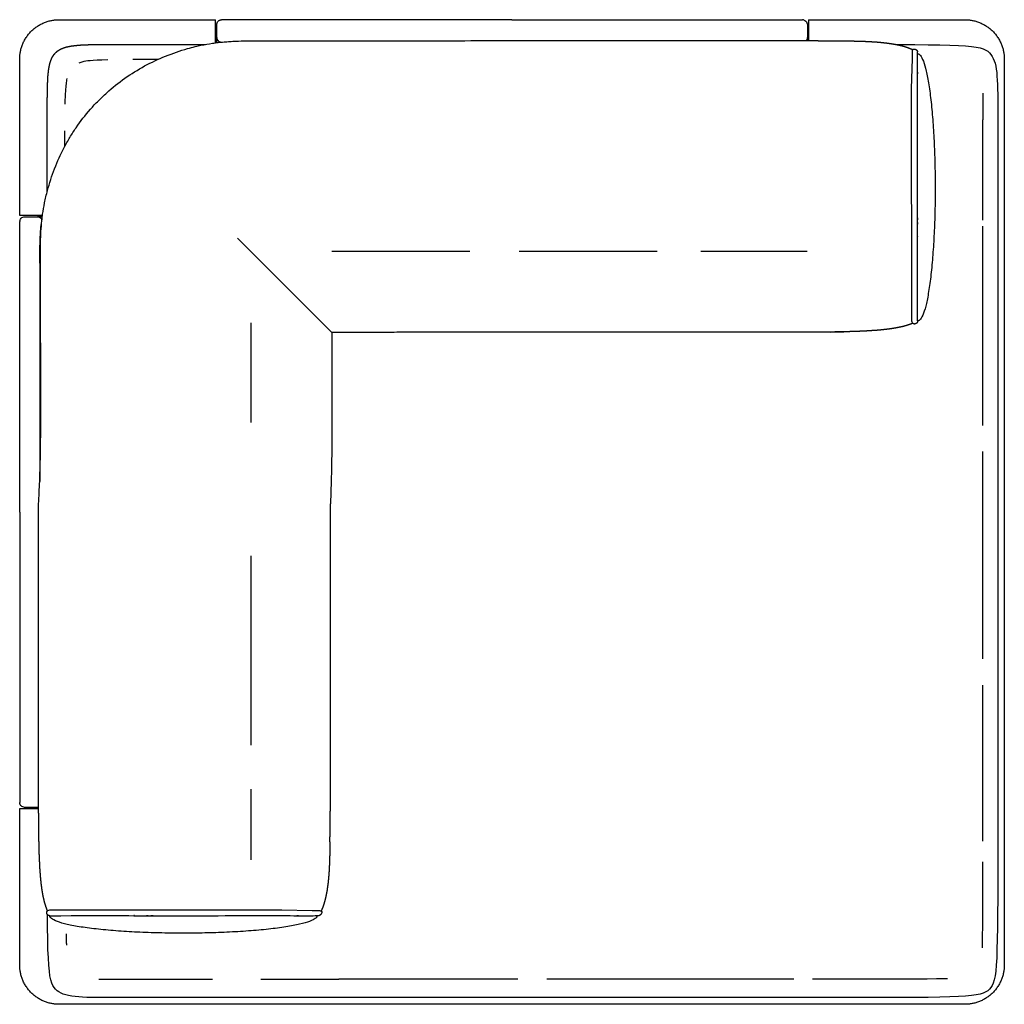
# Model space of a CAD drawing. Header units: millimetres. Extents: x -429 to 783, y -778 to 171.
# Tile 9 of 219: x -375 to -275, y -182 to -82. Entities that reach past the tile are written whole.
import ezdxf

# ---------------------------------------------------------------- set-up
doc = ezdxf.new("R2010")
doc.units = ezdxf.units.MM
doc.layers.get('0').update_dxf_attribs({"true_color": 0x000000})

msp = doc.modelspace()

# ---------------------------------------------------------------- linework, layer by layer
at = {"linetype": 'Continuous', "lineweight": -3}
for p, q in [((-277.19, -89.38), (-277.18, -89.74)), ((-277.18, -89.74), (-277.17, -90.13)), ((-277.17, -90.13), (-277.17, -90.56)), ((-277.17, -90.56), (-277.17, -91.03)), ((-277.17, -91.03), (-277.17, -91.54)), ((-277.17, -91.54), (-277.17, -92.09)), ((-351.48, -122.84), (-351.48, -112.71)), ((-284.28, -112.76), (-284.29, -112.75)), ((-277.17, -116.93), (-277.17, -114.17)), ((-277.17, -119.89), (-277.17, -116.93)), ((-277.17, -123), (-277.17, -119.89)), ((-277.17, -123.12), (-277.17, -123)), ((-277.17, -126.24), (-277.17, -125.78)), ((-277.17, -129.58), (-277.17, -126.24)), ((-277.17, -132.99), (-277.17, -129.58)), ((-277.17, -136.43), (-277.17, -132.99)), ((-351.48, -145.69), (-351.48, -136.36)), ((-277.17, -139.89), (-277.17, -136.43)), ((-277.17, -143.32), (-277.17, -139.89)), ((-277.17, -146.71), (-277.17, -143.32)), ((-351.48, -155.59), (-351.48, -145.69)), ((-277.17, -146.83), (-277.17, -146.71)), ((-277.17, -150.01), (-277.17, -149.5)), ((-277.17, -153.2), (-277.17, -150.01)), ((-277.17, -156.25), (-277.17, -153.2)), ((-277.17, -159.13), (-277.17, -156.25)), ((-277.17, -161.8), (-277.17, -159.13)), ((-351.48, -167.25), (-351.48, -160.06)), ((-277.17, -164.25), (-277.17, -161.8)), ((-277.17, -165.34), (-277.17, -164.25)), ((-277.17, -168.39), (-277.17, -167.45)), ((-277.17, -170.1), (-277.17, -168.39)), ((-277.17, -171.6), (-277.17, -170.1)), ((-277.18, -172.9), (-277.17, -171.6)), ((-372.18, -172.44), (-372.18, -172.44)), ((-277.19, -174.01), (-277.18, -172.9)), ((-277.21, -175.74), (-277.2, -174.95)), ((-277.2, -174.95), (-277.19, -174.01)), ((-277.22, -176.2), (-277.21, -175.74)), ((-366.95, -179.37), (-366.56, -179.37)), ((-366.56, -179.37), (-366.13, -179.38)), ((-366.13, -179.38), (-365.67, -179.38)), ((-365.67, -179.38), (-365.16, -179.38)), ((-365.16, -179.38), (-364.62, -179.38)), ((-339.84, -179.38), (-342.6, -179.38)), ((-336.89, -179.38), (-339.84, -179.38)), ((-333.78, -179.38), (-336.89, -179.38)), ((-330.54, -179.38), (-333.78, -179.38)), ((-327.21, -179.38), (-330.54, -179.38)), ((-324.42, -179.38), (-327.21, -179.38)), ((-320.36, -179.38), (-321.45, -179.38)), ((-316.91, -179.38), (-320.36, -179.38)), ((-313.48, -179.38), (-316.91, -179.38)), ((-310.1, -179.38), (-313.48, -179.38)), ((-306.8, -179.38), (-310.1, -179.38)), ((-303.61, -179.38), (-306.8, -179.38)), ((-300.57, -179.38), (-303.61, -179.38)), ((-297.69, -179.38), (-300.57, -179.38)), ((-296.36, -179.38), (-297.69, -179.38)), ((-292.58, -179.38), (-294.49, -179.38)), ((-290.39, -179.38), (-292.58, -179.38)), ((-288.45, -179.38), (-290.39, -179.38)), ((-286.74, -179.38), (-288.45, -179.38)), ((-285.25, -179.37), (-286.74, -179.38)), ((-283.95, -179.37), (-285.25, -179.37)), ((-282.84, -179.36), (-283.95, -179.37)), ((-281.9, -179.35), (-282.84, -179.36)), ((-281.12, -179.34), (-281.9, -179.35)), ((-280.78, -179.33), (-281.12, -179.34))]:
    msp.add_line(p, q, dxfattribs=at)
for points in [[(-286, -84.43), (-285.66, -84.43), (-284.09, -84.44), (-282.72, -84.46), (-281.54, -84.47), (-280.52, -84.5), (-279.66, -84.54), (-278.93, -84.58), (-278.33, -84.64), (-277.84, -84.7), (-277.44, -84.79), (-277.13, -84.88), (-276.88, -85), (-276.67, -85.13), (-276.5, -85.28), (-276.36, -85.45), (-276.23, -85.64), (-276.12, -85.85), (-276.02, -86.08), (-275.94, -86.35), (-275.87, -86.63), (-275.82, -86.95), (-275.77, -87.29), (-275.74, -87.66), (-275.71, -88.07), (-275.69, -88.51), (-275.68, -88.98), (-275.67, -89.48), (-275.67, -90.02), (-275.67, -90.6), (-275.67, -91.22), (-275.67, -165.12), (-275.67, -167.38), (-275.67, -169.4), (-275.67, -171.18), (-275.68, -172.76), (-275.69, -174.13), (-275.71, -175.32), (-275.74, -176.35), (-275.77, -177.21), (-275.82, -177.94), (-275.87, -178.55), (-275.94, -179.04), (-276.02, -179.44), (-276.12, -179.76), (-276.23, -180.02), (-276.36, -180.22), (-276.5, -180.39), (-276.67, -180.54), (-276.88, -180.67), (-277.13, -180.79), (-277.44, -180.88), (-277.84, -180.97), (-278.33, -181.04), (-278.93, -181.09), (-279.66, -181.14), (-280.52, -181.17), (-281.54, -181.2), (-282.72, -181.22), (-284.09, -181.23), (-285.66, -181.24), (-287.45, -181.24), (-289.46, -181.24), (-291.72, -181.24), (-365.48, -181.24), (-366.1, -181.24), (-366.67, -181.24), (-367.21, -181.24), (-367.71, -181.23), (-368.17, -181.22), (-368.61, -181.2), (-369.01, -181.17), (-369.38, -181.14), (-369.72, -181.09), (-370.03, -181.04), (-370.31, -180.97), (-370.57, -180.88), (-370.8, -180.79), (-371.01, -180.67), (-371.2, -180.54), (-371.36, -180.39), (-371.51, -180.22), (-371.64, -180.02), (-371.75, -179.76), (-371.84, -179.44), (-371.93, -179.04), (-371.99, -178.55), (-372.05, -177.94), (-372.09, -177.21), (-372.13, -176.35), (-372.15, -175.32), (-372.17, -174.13), (-372.18, -172.81)], [(-284.4, -112.4), (-284.42, -88.94), (-284.32, -85.85), (-284.31, -85.05)], [(-343.3, -113.68), (-352.87, -104.11)], [(-343.3, -105.44), (-329.29, -105.44)], [(-324.27, -105.44), (-310.26, -105.44)], [(-305.83, -105.44), (-295.02, -105.44)], [(-292.61, -113.65), (-291.31, -113.62)], [(-371.82, -172.32), (-348.36, -172.31), (-345.28, -172.4), (-344.47, -172.41)]]:
    msp.add_lwpolyline(points, dxfattribs=at)
for points, weights in [([(-375, -85.92), (-375, -81.92), (-371, -81.92)], [1, 0.707106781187, 1]), ([(-355.1, -84.27), (-355.1, -81.92), (-355.1, -81.92)], [0.950078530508, 0.819536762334, 1]), ([(-354.58, -81.93), (-354.54, -81.92), (-354.49, -81.92)], [0.935929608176, 0.963388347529, 1]), ([(-295.38, -81.94), (-295.44, -81.92), (-295.5, -81.92)], [0.918640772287, 0.951184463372, 1]), ([(-294.9, -81.92), (-294.9, -81.92), (-294.9, -84.04)], [1, 0.829562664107, 0.936533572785]), ([(-279, -81.92), (-275, -81.92), (-275, -85.92)], [1, 0.707106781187, 1]), ([(-354.99, -83.73), (-354.97, -84.15), (-354.55, -84.2)], [0.978004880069, 0.740445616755, 0.956351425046]), ([(-295, -83.73), (-295.01, -83.91), (-295.13, -84.04)], [0.978004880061, 0.861051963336, 0.854005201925]), ([(-372.69, -101.82), (-375, -101.82), (-375, -101.82)], [0.947488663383, 0.821348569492, 1]), ([(-373.18, -101.93), (-372.86, -101.94), (-372.75, -102.25)], [0.978004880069, 0.783608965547, 0.892863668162]), ([(-374.98, -102.3), (-375, -102.36), (-375, -102.43)], [0.918640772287, 0.951184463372, 1]), ([(-283.97, -112.79), (-284.18, -112.9), (-284.28, -112.76)], [1, 0.707658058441, 0.998899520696]), ([(-283.8, -112.52), (-283.78, -112.71), (-283.97, -112.79)], [1, 0.707106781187, 1]), ([(-374.99, -161.51), (-375, -161.46), (-375, -161.42)], [0.935929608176, 0.963388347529, 1]), ([(-375, -162.02), (-375, -162.02), (-373.08, -162.02)], [1, 0.83867362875, 0.925889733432]), ([(-372.22, -172.76), (-372.32, -172.55), (-372.18, -172.44)], [1, 0.707658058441, 0.998899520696]), ([(-371.95, -172.92), (-372.13, -172.94), (-372.22, -172.76)], [1, 0.707106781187, 1]), ([(-371, -181.92), (-375, -181.92), (-375, -177.92)], [1, 0.707106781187, 1]), ([(-275, -177.92), (-275, -181.92), (-279, -181.92)], [1, 0.707106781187, 1])]:
    msp.add_rational_spline(points, weights, degree=2, dxfattribs=at)
for points, degree in [([(-371, -81.92), (-363.05, -81.92), (-355.1, -81.92)], 2), ([(-299.72, -81.92), (-299.15, -81.92), (-298.02, -81.92), (-296.64, -81.92), (-295.72, -81.92), (-295.5, -81.92), (-295.5, -81.92)], 3), ([(-294.9, -81.92), (-286.95, -81.92), (-279, -81.92)], 2), ([(-354.99, -83.71), (-354.99, -83.28), (-354.99, -82.85), (-354.99, -82.42)], 3), ([(-295, -82.42), (-295, -82.85), (-295, -83.28), (-295, -83.7)], 3), ([(-354.99, -83.73), (-354.99, -83.72), (-354.99, -83.71), (-354.99, -83.71)], 3), ([(-354.99, -84.25), (-354.99, -83.99), (-354.99, -83.73)], 2), ([(-295, -83.71), (-295, -83.71), (-295, -83.72), (-295, -83.73)], 3), ([(-295, -84.04), (-295, -83.89), (-295, -83.73)], 2), ([(-284.31, -85.05), (-284.31, -85), (-284.28, -84.95)], 2), ([(-284.28, -84.95), (-284.28, -84.95), (-284.28, -84.95)], 2), ([(-375, -101.82), (-375, -93.87), (-375, -85.92)], 2), ([(-363.51, -85.94), (-362.77, -85.93), (-361.91, -85.93), (-360.91, -85.93)], 3), ([(-283.8, -112.52), (-283.81, -106.22), (-283.79, -101.73), (-283.81, -95.22), (-283.82, -89.94), (-283.8, -86.88), (-283.8, -85.68), (-283.82, -85.17)], 3), ([(-275, -85.92), (-275, -131.92), (-275, -177.92)], 2), ([(-283.82, -89.94), (-283.82, -89.92), (-283.82, -89.91)], 2), ([(-370.41, -94.77), (-370.41, -94.2), (-370.41, -93.68), (-370.41, -93.21)], 3), ([(-283.79, -100.89), (-283.79, -100.89), (-283.79, -100.89)], 2), ([(-374.5, -101.93), (-374.07, -101.93), (-373.64, -101.93), (-373.21, -101.93)], 3), ([(-373.21, -101.93), (-373.2, -101.93), (-373.19, -101.93), (-373.18, -101.93)], 3), ([(-372.71, -101.93), (-372.95, -101.93), (-373.18, -101.93)], 2), ([(-375, -106.64), (-375, -106.07), (-375, -104.95), (-375, -103.56), (-375, -102.64), (-375, -102.42), (-375, -102.43)], 3), ([(-283.81, -103.93), (-283.81, -103.93), (-283.81, -103.93)], 2), ([(-283.81, -103.93), (-283.81, -103.96), (-283.81, -103.98)], 2), ([(-284.29, -112.75), (-284.48, -112.83), (-284.68, -112.9)], 2), ([(-284.29, -112.75), (-284.34, -112.7), (-284.4, -112.61), (-284.4, -112.4)], 3), ([(-325.63, -113.65), (-334.47, -113.67), (-343.3, -113.68)], 2), ([(-373.21, -161.92), (-373.64, -161.92), (-374.07, -161.92), (-374.5, -161.92)], 3), ([(-373.18, -161.92), (-373.19, -161.92), (-373.2, -161.92), (-373.21, -161.92)], 3), ([(-373.08, -161.92), (-373.13, -161.92), (-373.18, -161.92)], 2), ([(-375, -177.92), (-375, -169.97), (-375, -162.02)], 2), ([(-343.5, -165.41), (-343.48, -164.81), (-343.47, -164.22)], 2), ([(-372.18, -172.44), (-372.25, -172.24), (-372.32, -172.04)], 2), ([(-372.18, -172.44), (-372.12, -172.38), (-372.03, -172.33), (-371.82, -172.32)], 3), ([(-371.95, -172.92), (-365.65, -172.91), (-361.15, -172.93), (-354.64, -172.92), (-349.36, -172.9), (-346.3, -172.93), (-345.1, -172.93), (-344.59, -172.9)], 3), ([(-363.35, -172.91), (-363.38, -172.91), (-363.41, -172.91)], 2), ([(-363.35, -172.91), (-363.35, -172.91), (-363.35, -172.91)], 2), ([(-360.31, -172.93), (-360.31, -172.93), (-360.31, -172.93)], 2), ([(-349.36, -172.9), (-349.35, -172.9), (-349.33, -172.9)], 2), ([(-344.47, -172.41), (-344.42, -172.42), (-344.38, -172.44)], 2), ([(-344.38, -172.44), (-344.38, -172.44), (-344.38, -172.44)], 2), ([(-279, -181.92), (-325, -181.92), (-371, -181.92)], 2)]:
    msp.add_open_spline(points, degree=degree, dxfattribs=at)
for points, degree, knots in [([(-354.99, -82.42), (-354.99, -82.29), (-354.94, -82.16), (-354.85, -82.07), (-354.84, -82.06), (-354.83, -82.05), (-354.82, -82.04), (-354.81, -82.04), (-354.8, -82.03), (-354.8, -82.02), (-354.79, -82.02), (-354.78, -82.01), (-354.77, -82), (-354.76, -82), (-354.75, -81.99), (-354.74, -81.99), (-354.73, -81.98), (-354.72, -81.97), (-354.71, -81.97), (-354.7, -81.97), (-354.69, -81.96), (-354.68, -81.96), (-354.67, -81.95), (-354.66, -81.95), (-354.65, -81.95), (-354.64, -81.94), (-354.63, -81.94), (-354.62, -81.94), (-354.61, -81.93), (-354.6, -81.93), (-354.58, -81.93)], 3, [0, 0, 0, 0, 4.028737, 4.028737, 4.028737, 5.028737, 5.028737, 5.028737, 6.028737, 6.028737, 6.028737, 7.028737, 7.028737, 7.028737, 8.028737, 8.028737, 8.028737, 9.028737, 9.028737, 9.028737, 10.028737, 10.028737, 10.028737, 11.028737, 11.028737, 11.028737, 12.028737, 12.028737, 12.028737, 13.028737, 13.028737, 13.028737, 13.028737]), ([(-350.28, -81.92), (-350.85, -81.92), (-351.97, -81.92), (-353.35, -81.92), (-354.27, -81.92), (-354.49, -81.92), (-354.49, -81.92)], 3, [0, 0, 0, 0, 17.031643, 34.063285, 51.094928, 68.108857, 68.108857, 68.108857, 68.108857]), ([(-325, -81.92), (-327.64, -81.92), (-330.28, -81.92), (-340.28, -81.92), (-350.28, -81.92)], 2, [-25.913351, -25.913351, -25.913351, -2.742553, -2.742553, 197.251097, 197.251097, 197.251097]), ([(-325, -81.92), (-322.36, -81.92), (-319.72, -81.92), (-309.72, -81.92), (-299.72, -81.92)], 2, [-25.913351, -25.913351, -25.913351, -2.742553, -2.742553, 197.251097, 197.251097, 197.251097]), ([(-295.38, -81.94), (-295.29, -81.96), (-295.21, -82), (-295.15, -82.07), (-295.05, -82.16), (-295, -82.29), (-295, -82.42)], 3, [1.238993, 1.238993, 1.238993, 1.238993, 3.966027, 3.966027, 3.966027, 7.994763, 7.994763, 7.994763, 7.994763]), ([(-373.08, -131.09), (-373.04, -130.33), (-373, -129.56), (-372.97, -128.8), (-372.94, -128.04), (-372.92, -127.29), (-372.9, -126.53), (-372.89, -125.77), (-372.88, -125.02), (-372.87, -124.27), (-372.87, -123.51), (-372.87, -122.75), (-372.87, -121.99), (-372.87, -121.58), (-372.87, -121.16), (-372.87, -120.75), (-372.87, -120), (-372.87, -119.25), (-372.87, -118.5), (-372.87, -117.75), (-372.87, -117), (-372.87, -116.25), (-372.87, -115.87), (-372.87, -115.49), (-372.87, -115.11), (-372.87, -114.74), (-372.87, -114.37), (-372.88, -114), (-372.88, -112.94), (-372.88, -111.88), (-372.88, -110.82), (-372.88, -110.63), (-372.88, -110.45), (-372.88, -110.26), (-372.88, -110), (-372.88, -109.75), (-372.88, -109.49), (-372.88, -109.27), (-372.88, -109.05), (-372.88, -108.83), (-372.88, -108.45), (-372.88, -108.08), (-372.88, -107.7), (-372.88, -107.52), (-372.89, -107.33), (-372.89, -107.14), (-372.89, -106.86), (-372.89, -106.59), (-372.89, -106.31), (-372.89, -105.93), (-372.9, -105.55), (-372.89, -105.17), (-372.89, -104.98), (-372.89, -104.79), (-372.88, -104.6), (-372.88, -104.4), (-372.88, -104.21), (-372.87, -104.02), (-372.86, -103.63), (-372.83, -103.24), (-372.8, -102.85), (-372.79, -102.66), (-372.77, -102.46), (-372.75, -102.27), (-372.73, -102.07), (-372.7, -101.88), (-372.67, -101.68), (-372.62, -101.29), (-372.55, -100.9), (-372.47, -100.52), (-372.39, -100.1), (-372.29, -99.69), (-372.18, -99.28), (-371.98, -98.53), (-371.74, -97.78), (-371.45, -97.05), (-371.17, -96.32), (-370.85, -95.6), (-370.48, -94.91), (-370.3, -94.56), (-370.1, -94.21), (-369.9, -93.87), (-369.7, -93.54), (-369.49, -93.21), (-369.27, -92.89), (-368.82, -92.24), (-368.34, -91.61), (-367.82, -91.02), (-367.56, -90.72), (-367.29, -90.43), (-367.01, -90.15), (-366.74, -89.87), (-366.45, -89.6), (-366.16, -89.34), (-365.58, -88.81), (-364.96, -88.32), (-364.32, -87.87), (-363.67, -87.41), (-363, -87), (-362.31, -86.62), (-361.62, -86.25), (-360.91, -85.91), (-360.18, -85.62), (-359.45, -85.32), (-358.71, -85.07), (-357.95, -84.86), (-357.69, -84.78), (-357.43, -84.72), (-357.17, -84.65), (-356.97, -84.61), (-356.78, -84.56), (-356.59, -84.52), (-356.2, -84.44), (-355.81, -84.37), (-355.42, -84.31), (-355.23, -84.28), (-355.03, -84.26), (-354.84, -84.23), (-354.74, -84.22), (-354.64, -84.21), (-354.54, -84.2), (-354.44, -84.19), (-354.35, -84.18), (-354.25, -84.17), (-354.05, -84.16), (-353.86, -84.14), (-353.66, -84.13), (-353.47, -84.12), (-353.27, -84.11), (-353.08, -84.1), (-352.69, -84.08), (-352.31, -84.07), (-351.92, -84.07), (-351.73, -84.07), (-351.54, -84.07), (-351.35, -84.07), (-351.16, -84.06), (-350.97, -84.06), (-350.78, -84.06), (-350.67, -84.06), (-350.55, -84.06), (-350.43, -84.07), (-350.32, -84.07), (-350.2, -84.07), (-350.08, -84.07), (-349.97, -84.07), (-349.85, -84.07), (-349.74, -84.07), (-349.62, -84.07), (-349.5, -84.07), (-349.39, -84.07), (-349.01, -84.07), (-348.64, -84.07), (-348.26, -84.07), (-348, -84.07), (-347.74, -84.07), (-347.47, -84.07), (-347.21, -84.07), (-346.94, -84.06), (-346.68, -84.06), (-345.78, -84.06), (-344.88, -84.06), (-343.98, -84.06), (-343.22, -84.06), (-342.46, -84.06), (-341.69, -84.06), (-340.94, -84.06), (-340.19, -84.06), (-339.45, -84.05), (-337.95, -84.05), (-336.45, -84.05), (-334.95, -84.05), (-331.95, -84.05), (-328.95, -84.05), (-325.41, -84.04)], 3, [0, 0, 0, 0, 22.919271, 22.919271, 22.919271, 45.668045, 45.668045, 45.668045, 68.288205, 68.288205, 68.288205, 91.012996, 91.012996, 91.012996, 103.468734, 103.468734, 103.468734, 125.947557, 125.947557, 125.947557, 148.426689, 148.426689, 148.426689, 159.868449, 159.868449, 159.868449, 170.903137, 170.903137, 170.903137, 202.791207, 202.791207, 202.791207, 208.312131, 208.312131, 208.312131, 216.078854, 216.078854, 216.078854, 222.662321, 222.662321, 222.662321, 233.919208, 233.919208, 233.919208, 239.516849, 239.516849, 239.516849, 247.856252, 247.856252, 247.856252, 259.254235, 259.254235, 259.254235, 264.968339, 264.968339, 264.968339, 270.770332, 270.770332, 270.770332, 282.435041, 282.435041, 282.435041, 288.293827, 288.293827, 288.293827, 294.231014, 294.231014, 294.231014, 306.035917, 306.035917, 306.035917, 318.713056, 318.713056, 318.713056, 342.251409, 342.251409, 342.251409, 365.815289, 365.815289, 365.815289, 377.663495, 377.663495, 377.663495, 389.410513, 389.410513, 389.410513, 413.034098, 413.034098, 413.034098, 424.90236, 424.90236, 424.90236, 436.665307, 436.665307, 436.665307, 460.298921, 460.298921, 460.298921, 483.923445, 483.923445, 483.923445, 507.519917, 507.519917, 507.519917, 531.098939, 531.098939, 531.098939, 539.203927, 539.203927, 539.203927, 545.132549, 545.132549, 545.132549, 556.961896, 556.961896, 556.961896, 562.861727, 562.861727, 562.861727, 565.837526, 565.837526, 565.837526, 568.80168, 568.80168, 568.80168, 574.674768, 574.674768, 574.674768, 580.507372, 580.507372, 580.507372, 592.059297, 592.059297, 592.059297, 597.782285, 597.782285, 597.782285, 603.478935, 603.478935, 603.478935, 606.982629, 606.982629, 606.982629, 610.475519, 610.475519, 610.475519, 613.957032, 613.957032, 613.957032, 617.429191, 617.429191, 617.429191, 628.679411, 628.679411, 628.679411, 636.587656, 636.587656, 636.587656, 644.508939, 644.508939, 644.508939, 671.495746, 671.495746, 671.495746, 694.383281, 694.383281, 694.383281, 716.8584, 716.8584, 716.8584, 761.822599, 761.822599, 761.822599, 851.772402, 851.772402, 851.772402, 851.772402]), ([(-372.2, -99.34), (-372.2, -98.95), (-372.2, -98.56), (-372.2, -97.93), (-372.2, -97.3), (-372.2, -96.74), (-372.2, -96.17), (-372.2, -95.66), (-372.2, -95.14), (-372.2, -94.68), (-372.2, -94.21), (-372.2, -93.79), (-372.2, -93.36), (-372.2, -92.98), (-372.2, -92.59), (-372.2, -92.24), (-372.2, -91.88), (-372.2, -91.55), (-372.2, -91.22), (-372.2, -90.91), (-372.2, -90.6), (-372.2, -90.31), (-372.2, -90.02), (-372.19, -89.75), (-372.19, -89.48), (-372.19, -89.23), (-372.18, -88.98), (-372.18, -88.74), (-372.17, -88.51), (-372.16, -88.29), (-372.15, -88.07), (-372.14, -87.87), (-372.13, -87.66), (-372.11, -87.48), (-372.09, -87.29), (-372.07, -87.12), (-372.05, -86.95), (-372.02, -86.79), (-371.99, -86.63), (-371.96, -86.49), (-371.93, -86.35), (-371.89, -86.22), (-371.84, -86.08), (-371.8, -85.97), (-371.75, -85.85), (-371.69, -85.74), (-371.64, -85.64), (-371.57, -85.54), (-371.51, -85.45), (-371.44, -85.36), (-371.36, -85.28), (-371.28, -85.2), (-371.2, -85.13), (-371.1, -85.06), (-371.01, -85), (-370.9, -84.94), (-370.8, -84.88), (-370.68, -84.84), (-370.57, -84.79), (-370.44, -84.75), (-370.31, -84.7), (-370.17, -84.67), (-370.03, -84.64), (-369.87, -84.61), (-369.72, -84.58), (-369.55, -84.56), (-369.38, -84.54), (-369.19, -84.52), (-369.01, -84.5), (-368.81, -84.49), (-368.61, -84.47), (-368.39, -84.46), (-368.17, -84.46), (-367.94, -84.45), (-367.71, -84.44), (-367.46, -84.44), (-367.21, -84.43), (-366.94, -84.43), (-366.67, -84.43), (-366.38, -84.43), (-366.1, -84.43), (-365.79, -84.43), (-365.48, -84.43), (-365.16, -84.43), (-364.83, -84.43), (-364.47, -84.43), (-364.12, -84.43), (-363.74, -84.43), (-363.35, -84.43), (-362.93, -84.43), (-362.51, -84.43), (-362.05, -84.43), (-361.58, -84.43), (-361.07, -84.43), (-360.56, -84.43), (-360, -84.43), (-359.43, -84.43), (-358.81, -84.43), (-358.18, -84.43), (-357.49, -84.43), (-356.8, -84.43), (-356.46, -84.43), (-356.12, -84.43)], 2, [-104.565098, -104.565098, -104.565098, -104, -104, -103, -103, -102, -102, -101, -101, -100, -100, -99, -99, -98, -98, -97, -97, -96, -96, -95, -95, -94, -94, -93, -93, -92, -92, -91, -91, -90, -90, -89, -89, -88, -88, -87, -87, -86, -86, -85, -85, -84, -84, -83, -83, -82, -82, -81, -81, -80, -80, -79, -79, -78, -78, -77, -77, -76, -76, -75, -75, -74, -74, -73, -73, -72, -72, -71, -71, -70, -70, -69, -69, -68, -68, -67, -67, -66, -66, -65, -65, -64, -64, -63, -63, -62, -62, -61, -61, -60, -60, -59, -59, -58, -58, -57, -57, -56, -56, -55, -55, -54.549527, -54.549527, -54.549527]), ([(-325.41, -84.04), (-324.42, -84.04), (-323.44, -84.04), (-322.45, -84.04), (-321.47, -84.04), (-320.49, -84.04), (-319.51, -84.04), (-318.53, -84.04), (-317.56, -84.04), (-316.6, -84.04), (-315.63, -84.04), (-314.68, -84.04), (-313.73, -84.04), (-312.8, -84.04), (-311.86, -84.04), (-310.94, -84.04), (-310.02, -84.04), (-309.12, -84.04), (-308.22, -84.04), (-307.34, -84.04), (-306.47, -84.04), (-305.61, -84.04), (-304.76, -84.04), (-303.93, -84.04), (-303.11, -84.04), (-302.31, -84.04), (-301.51, -84.04), (-300.75, -84.04), (-299.98, -84.04), (-299.25, -84.04), (-298.52, -84.04), (-297.83, -84.04), (-297.13, -84.04), (-296.48, -84.04), (-295.82, -84.04), (-295.2, -84.04), (-294.59, -84.04), (-294, -84.05), (-293.42, -84.05), (-292.88, -84.05), (-292.33, -84.06), (-291.82, -84.07), (-291.31, -84.08)], 2, [287, 287, 287, 288, 288, 289, 289, 290, 290, 291, 291, 292, 292, 293, 293, 294, 294, 295, 295, 296, 296, 297, 297, 298, 298, 299, 299, 300, 300, 301, 301, 302, 302, 303, 303, 304, 304, 305, 305, 306, 306, 307, 307, 308, 308, 308]), ([(-291.31, -84.08), (-290.84, -84.08), (-290.36, -84.08), (-289.9, -84.09), (-289.45, -84.1), (-289.02, -84.12), (-288.59, -84.14), (-288.2, -84.17), (-287.8, -84.19), (-287.44, -84.23), (-287.07, -84.27), (-286.74, -84.31), (-286.4, -84.36), (-286.09, -84.42), (-285.78, -84.47), (-285.5, -84.54), (-285.22, -84.61), (-284.96, -84.7), (-284.71, -84.78), (-284.5, -84.87), (-284.28, -84.95)], 2, [0, 0, 0, 1, 1, 2, 2, 3, 3, 4, 4, 5, 5, 6, 6, 7, 7, 8, 8, 9, 9, 9.915918, 9.915918, 9.915918]), ([(-368.95, -86.3), (-368.83, -86.25), (-368.4, -86.1), (-367.82, -86.01), (-366.04, -85.97)], 3, [134.850603, 134.850603, 134.850603, 134.850603, 146.580143, 175.32212, 175.32212, 175.32212, 175.32212]), ([(-370.38, -90.5), (-370.35, -89.36), (-370.29, -88.59), (-370.21, -88.05), (-370.17, -87.89)], 3, [24.085861, 24.085861, 24.085861, 24.085861, 48.860048, 61.201077, 61.201077, 61.201077, 61.201077]), ([(-283.8, -87.25), (-283.8, -87.25), (-283.8, -87.24), (-283.8, -87.24), (-283.8, -87.23), (-283.8, -87.23), (-283.8, -87.22), (-283.8, -87.21), (-283.8, -87.2), (-283.8, -87.19), (-283.8, -87.18)], 2, [0, 0, 0, 1.166667, 1.166667, 2.333333, 2.333333, 3.5, 3.5, 5.833333, 5.833333, 7, 7, 7]), ([(-283.8, -87.25), (-283.8, -87.26), (-283.8, -87.26), (-283.8, -87.27), (-283.8, -87.27), (-283.8, -87.28), (-283.8, -87.28), (-283.8, -87.29), (-283.8, -87.29), (-283.8, -87.3), (-283.8, -87.3), (-283.8, -87.31), (-283.8, -87.32), (-283.8, -87.32), (-283.8, -87.33), (-283.8, -87.33), (-283.8, -87.34), (-283.8, -87.34), (-283.8, -87.35), (-283.8, -87.35), (-283.8, -87.36), (-283.8, -87.36), (-283.8, -87.37), (-283.8, -87.37), (-283.8, -87.38), (-283.8, -87.38), (-283.8, -87.39)], 2, [-12, -12, -12, -11, -11, -10, -10, -9, -9, -8, -8, -7, -7, -6, -6, -5, -5, -4, -4, -3, -3, -2, -2, -1, -1, 0, 0, 0.982787, 0.982787, 0.982787]), ([(-283.8, -87.39), (-283.8, -87.4), (-283.8, -87.41), (-283.8, -87.41), (-283.8, -87.4), (-283.8, -87.4), (-283.8, -87.39), (-283.8, -87.39), (-283.8, -87.38), (-283.8, -87.38), (-283.8, -87.37), (-283.8, -87.37), (-283.8, -87.36), (-283.8, -87.36), (-283.8, -87.35), (-283.8, -87.35), (-283.8, -87.34), (-283.8, -87.34), (-283.8, -87.33), (-283.8, -87.33), (-283.8, -87.32), (-283.8, -87.32), (-283.8, -87.31), (-283.8, -87.31), (-283.8, -87.3), (-283.8, -87.3), (-283.8, -87.29), (-283.8, -87.29), (-283.8, -87.28), (-283.8, -87.27), (-283.8, -87.27)], 2, [1.020384, 1.020384, 1.020384, 2, 2, 3, 3, 4, 4, 5, 5, 6, 6, 7, 7, 8, 8, 9, 9, 10, 10, 11, 11, 12, 12, 13, 13, 14, 14, 15, 15, 15.590801, 15.590801, 15.590801]), ([(-277.17, -102.29), (-277.17, -102.02), (-277.17, -101.75), (-277.17, -101.01), (-277.17, -100.28), (-277.17, -99.61), (-277.17, -98.95), (-277.17, -98.35), (-277.17, -97.75), (-277.17, -97.21), (-277.17, -96.67), (-277.17, -96.18), (-277.17, -95.7), (-277.17, -95.26), (-277.17, -94.83), (-277.17, -94.43), (-277.17, -94.04), (-277.17, -93.68), (-277.17, -93.33), (-277.17, -93), (-277.17, -92.68), (-277.17, -92.39), (-277.17, -92.09)], 2, [5.668112, 5.668112, 5.668112, 6, 6, 7, 7, 8, 8, 9, 9, 10, 10, 11, 11, 12, 12, 13, 13, 14, 14, 15, 15, 16, 16, 16]), ([(-374.98, -102.3), (-374.96, -102.22), (-374.92, -102.14), (-374.85, -102.07), (-374.76, -101.98), (-374.63, -101.93), (-374.5, -101.93)], 3, [1.238993, 1.238993, 1.238993, 1.238993, 3.966027, 3.966027, 3.966027, 7.994763, 7.994763, 7.994763, 7.994763]), ([(-372.97, -106.64), (-372.97, -105.84), (-372.94, -104.34), (-372.86, -103.06), (-372.8, -102.66), (-372.78, -102.58)], 3, [0.000553, 0.000553, 0.000553, 0.000553, 23.879866, 46.032604, 56.511466, 56.511466, 56.511466, 56.511466]), ([(-283.8, -102.03), (-283.8, -102.06), (-283.8, -102.09), (-283.8, -102.11), (-283.8, -102.14), (-283.8, -102.17), (-283.8, -102.19), (-283.8, -102.22), (-283.8, -102.25)], 2, [6.888593, 6.888593, 6.888593, 7.916523, 7.916523, 8.944454, 8.944454, 9.972384, 9.972384, 10.988738, 10.988738, 10.988738]), ([(-283.8, -102.53), (-283.8, -102.55), (-283.8, -102.57), (-283.8, -102.6), (-283.8, -102.63), (-283.8, -102.66), (-283.8, -102.68)], 2, [7.109202, 7.109202, 7.109202, 8, 8, 9, 9, 9.994055, 9.994055, 9.994055]), ([(-277.17, -114.17), (-277.17, -112.89), (-277.17, -111.62), (-277.17, -110.44), (-277.17, -109.27), (-277.17, -108.2), (-277.17, -107.12), (-277.17, -106.14), (-277.17, -105.16), (-277.17, -104.27), (-277.17, -103.37), (-277.17, -103.13), (-277.17, -102.88)], 2, [0, 0, 0, 1, 1, 2, 2, 3, 3, 4, 4, 5, 5, 5.303368, 5.303368, 5.303368]), ([(-375, -131.92), (-375, -129.28), (-375, -126.64), (-375, -116.64), (-375, -106.64)], 2, [-25.913351, -25.913351, -25.913351, -2.742553, -2.742553, 197.251097, 197.251097, 197.251097]), ([(-372.97, -106.64), (-372.97, -116.64), (-372.97, -126.64), (-372.97, -127.74), (-372.97, -128.83)], 2, [0, 0, 0, 199.99365, 199.99365, 209.618349, 209.618349, 209.618349]), ([(-284.68, -112.9), (-284.94, -112.98), (-285.19, -113.06), (-285.47, -113.12), (-285.75, -113.18), (-286.06, -113.24), (-286.37, -113.29), (-286.71, -113.34), (-287.04, -113.38), (-287.41, -113.42), (-287.78, -113.46), (-288.17, -113.48), (-288.57, -113.51), (-288.99, -113.54), (-289.42, -113.56), (-289.88, -113.58), (-290.33, -113.59), (-290.82, -113.61), (-291.31, -113.62), (-291.84, -113.63), (-292.36, -113.64), (-292.92, -113.64), (-293.48, -113.65), (-294.07, -113.65), (-294.66, -113.65), (-295.29, -113.65), (-295.92, -113.65), (-296.59, -113.65), (-297.25, -113.65), (-297.95, -113.65), (-298.66, -113.65), (-299.4, -113.65), (-300.14, -113.65), (-300.91, -113.65), (-301.68, -113.65), (-302.48, -113.65), (-303.29, -113.65), (-304.12, -113.65), (-304.95, -113.65), (-305.81, -113.65), (-306.66, -113.65), (-307.54, -113.65), (-308.43, -113.65), (-309.33, -113.65), (-310.23, -113.65), (-311.15, -113.65), (-312.07, -113.65), (-313.01, -113.65), (-313.95, -113.65), (-314.9, -113.65), (-315.85, -113.65), (-316.82, -113.65), (-317.78, -113.65), (-318.75, -113.65), (-319.73, -113.65), (-320.71, -113.65), (-321.69, -113.65), (-322.67, -113.65), (-323.66, -113.65), (-324.65, -113.65), (-325.63, -113.65)], 2, [10.315253, 10.315253, 10.315253, 11.315253, 11.315253, 12.315253, 12.315253, 13.315253, 13.315253, 14.315253, 14.315253, 15.315253, 15.315253, 16.315253, 16.315253, 17.315253, 17.315253, 18.315253, 18.315253, 19.315253, 19.315253, 20.315253, 20.315253, 21.315253, 21.315253, 22.315253, 22.315253, 23.315253, 23.315253, 24.315253, 24.315253, 25.315253, 25.315253, 26.315253, 26.315253, 27.315253, 27.315253, 28.315253, 28.315253, 29.315253, 29.315253, 30.315253, 30.315253, 31.315253, 31.315253, 32.315253, 32.315253, 33.315253, 33.315253, 34.315253, 34.315253, 35.315253, 35.315253, 36.315253, 36.315253, 37.315253, 37.315253, 38.315253, 38.315253, 39.315253, 39.315253, 40.315253, 40.315253, 40.315253]), ([(-343.3, -113.68), (-343.3, -113.87), (-343.3, -114.06), (-343.3, -114.24), (-343.3, -114.98), (-343.3, -115.72), (-343.3, -116.46), (-343.3, -117.2), (-343.3, -117.94), (-343.3, -118.67), (-343.3, -119.1), (-343.29, -119.52), (-343.29, -119.94), (-343.29, -120.77), (-343.29, -121.6), (-343.29, -122.41), (-343.29, -123.31), (-343.29, -124.2), (-343.3, -125.09), (-343.31, -126.06), (-343.32, -127.02), (-343.34, -127.98), (-343.37, -129.02), (-343.4, -130.05), (-343.45, -131.09)], 3, [111.371232, 111.371232, 111.371232, 111.371232, 116.986081, 116.986081, 116.986081, 139.127693, 139.127693, 139.127693, 161.277254, 161.277254, 161.277254, 173.930636, 173.930636, 173.930636, 198.694786, 198.694786, 198.694786, 225.440876, 225.440876, 225.440876, 254.370352, 254.370352, 254.370352, 285.47609, 285.47609, 285.47609, 285.47609]), ([(-375, -131.92), (-375, -134.56), (-375, -137.2), (-375, -147.2), (-375, -157.2)], 2, [-25.913351, -25.913351, -25.913351, -2.742553, -2.742553, 197.251097, 197.251097, 197.251097]), ([(-372.32, -172.04), (-372.4, -171.79), (-372.48, -171.53), (-372.54, -171.25), (-372.61, -170.97), (-372.66, -170.66), (-372.72, -170.35), (-372.76, -170.01), (-372.81, -169.68), (-372.84, -169.31), (-372.88, -168.95), (-372.91, -168.55), (-372.94, -168.16), (-372.96, -167.73), (-372.98, -167.3), (-373, -166.85), (-373.02, -166.39), (-373.03, -165.9), (-373.04, -165.41), (-373.05, -164.89), (-373.06, -164.36), (-373.06, -163.8), (-373.07, -163.25), (-373.07, -162.65), (-373.08, -162.06), (-373.08, -161.43), (-373.08, -160.8), (-373.08, -160.14), (-373.08, -159.47), (-373.08, -158.77), (-373.08, -158.06), (-373.08, -157.33), (-373.08, -156.59), (-373.08, -155.81), (-373.08, -155.04), (-373.08, -154.24), (-373.08, -153.44), (-373.08, -152.61), (-373.08, -151.77), (-373.08, -150.92), (-373.08, -150.06), (-373.08, -149.18), (-373.08, -148.3), (-373.08, -147.39), (-373.08, -146.49), (-373.08, -145.57), (-373.08, -144.65), (-373.08, -143.71), (-373.08, -142.77), (-373.08, -141.82), (-373.08, -140.87), (-373.08, -139.91), (-373.08, -138.94), (-373.08, -137.97), (-373.08, -137), (-373.08, -136.02), (-373.08, -135.04), (-373.08, -134.05), (-373.08, -133.06), (-373.08, -132.08), (-373.08, -131.09)], 2, [10.315253, 10.315253, 10.315253, 11.315253, 11.315253, 12.315253, 12.315253, 13.315253, 13.315253, 14.315253, 14.315253, 15.315253, 15.315253, 16.315253, 16.315253, 17.315253, 17.315253, 18.315253, 18.315253, 19.315253, 19.315253, 20.315253, 20.315253, 21.315253, 21.315253, 22.315253, 22.315253, 23.315253, 23.315253, 24.315253, 24.315253, 25.315253, 25.315253, 26.315253, 26.315253, 27.315253, 27.315253, 28.315253, 28.315253, 29.315253, 29.315253, 30.315253, 30.315253, 31.315253, 31.315253, 32.315253, 32.315253, 33.315253, 33.315253, 34.315253, 34.315253, 35.315253, 35.315253, 36.315253, 36.315253, 37.315253, 37.315253, 38.315253, 38.315253, 39.315253, 39.315253, 40.315253, 40.315253, 40.315253]), ([(-343.47, -164.22), (-343.46, -163.73), (-343.46, -163.25), (-343.45, -162.65), (-343.45, -162.06), (-343.45, -161.43), (-343.45, -160.8), (-343.45, -160.14), (-343.45, -159.47), (-343.45, -158.77), (-343.45, -158.06), (-343.45, -157.33), (-343.45, -156.59), (-343.45, -155.81), (-343.45, -155.04), (-343.45, -154.24), (-343.45, -153.44), (-343.45, -152.61), (-343.45, -151.77), (-343.45, -150.92), (-343.45, -150.06), (-343.45, -149.18), (-343.45, -148.3), (-343.45, -147.39), (-343.45, -146.49), (-343.45, -145.57), (-343.45, -144.65), (-343.45, -143.71), (-343.45, -142.77), (-343.45, -141.82), (-343.45, -140.87), (-343.45, -139.91), (-343.45, -138.94), (-343.45, -137.97), (-343.45, -137), (-343.45, -136.02), (-343.45, -135.04), (-343.45, -134.05), (-343.45, -133.06), (-343.45, -132.08), (-343.45, -131.09)], 2, [48.129919, 48.129919, 48.129919, 49, 49, 50, 50, 51, 51, 52, 52, 53, 53, 54, 54, 55, 55, 56, 56, 57, 57, 58, 58, 59, 59, 60, 60, 61, 61, 62, 62, 63, 63, 64, 64, 65, 65, 66, 66, 67, 67, 67.999963, 67.999963, 67.999963]), ([(-375, -157.2), (-375, -157.77), (-375, -158.9), (-375, -160.28), (-375, -161.2), (-375, -161.42), (-375, -161.42)], 3, [0, 0, 0, 0, 17.031643, 34.063285, 51.094928, 68.108857, 68.108857, 68.108857, 68.108857]), ([(-374.5, -161.92), (-374.63, -161.92), (-374.76, -161.86), (-374.85, -161.77), (-374.86, -161.76), (-374.87, -161.75), (-374.87, -161.75), (-374.88, -161.74), (-374.89, -161.73), (-374.9, -161.72), (-374.9, -161.71), (-374.91, -161.7), (-374.92, -161.69), (-374.92, -161.68), (-374.93, -161.67), (-374.93, -161.66), (-374.94, -161.65), (-374.94, -161.64), (-374.95, -161.63), (-374.95, -161.62), (-374.96, -161.61), (-374.96, -161.6), (-374.97, -161.59), (-374.97, -161.58), (-374.97, -161.57), (-374.98, -161.56), (-374.98, -161.55), (-374.98, -161.54), (-374.98, -161.53), (-374.99, -161.52), (-374.99, -161.51)], 3, [0, 0, 0, 0, 4.028737, 4.028737, 4.028737, 5.028737, 5.028737, 5.028737, 6.028737, 6.028737, 6.028737, 7.028737, 7.028737, 7.028737, 8.028737, 8.028737, 8.028737, 9.028737, 9.028737, 9.028737, 10.028737, 10.028737, 10.028737, 11.028737, 11.028737, 11.028737, 12.028737, 12.028737, 12.028737, 13.028737, 13.028737, 13.028737, 13.028737]), ([(-343.5, -165.41), (-343.5, -165.89), (-343.5, -166.36), (-343.52, -166.82), (-343.53, -167.28), (-343.55, -167.7), (-343.56, -168.13), (-343.59, -168.52), (-343.62, -168.92), (-343.65, -169.28), (-343.69, -169.65), (-343.74, -169.99), (-343.78, -170.32), (-343.84, -170.63), (-343.9, -170.94), (-343.97, -171.22), (-344.04, -171.5), (-344.12, -171.76), (-344.2, -172.02), (-344.29, -172.23), (-344.38, -172.44)], 2, [0, 0, 0, 1, 1, 2, 2, 3, 3, 4, 4, 5, 5, 6, 6, 7, 7, 8, 8, 9, 9, 9.915918, 9.915918, 9.915918]), ([(-361.95, -172.92), (-361.97, -172.92), (-362, -172.92), (-362.03, -172.92), (-362.05, -172.92), (-362.08, -172.92), (-362.11, -172.92)], 2, [7.109202, 7.109202, 7.109202, 8, 8, 9, 9, 9.994055, 9.994055, 9.994055]), ([(-361.45, -172.92), (-361.48, -172.92), (-361.51, -172.92), (-361.54, -172.92), (-361.56, -172.92), (-361.59, -172.92), (-361.62, -172.92), (-361.64, -172.92), (-361.67, -172.92)], 2, [6.888593, 6.888593, 6.888593, 7.916523, 7.916523, 8.944454, 8.944454, 9.972384, 9.972384, 10.988738, 10.988738, 10.988738]), ([(-346.81, -172.92), (-346.82, -172.92), (-346.84, -172.92), (-346.83, -172.92), (-346.83, -172.92), (-346.82, -172.92), (-346.82, -172.92), (-346.81, -172.92), (-346.81, -172.92), (-346.8, -172.92), (-346.8, -172.92), (-346.79, -172.92), (-346.79, -172.92), (-346.78, -172.92), (-346.78, -172.92), (-346.77, -172.92), (-346.77, -172.92), (-346.76, -172.92), (-346.76, -172.92), (-346.75, -172.92), (-346.75, -172.92), (-346.74, -172.92), (-346.74, -172.92), (-346.73, -172.92), (-346.73, -172.92), (-346.72, -172.92), (-346.72, -172.92), (-346.71, -172.92), (-346.71, -172.92), (-346.7, -172.92), (-346.69, -172.92)], 2, [1.020384, 1.020384, 1.020384, 2, 2, 3, 3, 4, 4, 5, 5, 6, 6, 7, 7, 8, 8, 9, 9, 10, 10, 11, 11, 12, 12, 13, 13, 14, 14, 15, 15, 15.590801, 15.590801, 15.590801]), ([(-346.68, -172.92), (-346.68, -172.92), (-346.69, -172.92), (-346.69, -172.92), (-346.7, -172.92), (-346.7, -172.92), (-346.71, -172.92), (-346.71, -172.92), (-346.72, -172.92), (-346.72, -172.92), (-346.73, -172.92), (-346.73, -172.92), (-346.74, -172.92), (-346.74, -172.92), (-346.75, -172.92), (-346.75, -172.92), (-346.76, -172.92), (-346.76, -172.92), (-346.77, -172.92), (-346.77, -172.92), (-346.78, -172.92), (-346.79, -172.92), (-346.79, -172.92), (-346.8, -172.92), (-346.8, -172.92), (-346.81, -172.92), (-346.81, -172.92)], 2, [-12, -12, -12, -11, -11, -10, -10, -9, -9, -8, -8, -7, -7, -6, -6, -5, -5, -4, -4, -3, -3, -2, -2, -1, -1, 0, 0, 0.982787, 0.982787, 0.982787]), ([(-346.68, -172.92), (-346.67, -172.92), (-346.67, -172.92), (-346.66, -172.92), (-346.66, -172.92), (-346.65, -172.92), (-346.65, -172.92), (-346.64, -172.92), (-346.63, -172.92), (-346.62, -172.92), (-346.61, -172.92)], 2, [0, 0, 0, 1.166667, 1.166667, 2.333333, 2.333333, 3.5, 3.5, 5.833333, 5.833333, 7, 7, 7]), ([(-370.23, -175.91), (-370.23, -175.82), (-370.23, -175.74), (-370.24, -175.35), (-370.24, -174.95), (-370.25, -174.86), (-370.25, -174.76)], 2, [7.739763, 7.739763, 7.739763, 8, 8, 9, 9, 9.202594, 9.202594, 9.202594]), ([(-364.62, -179.38), (-364.32, -179.38), (-364.03, -179.38), (-363.71, -179.38), (-363.39, -179.38), (-363.03, -179.38), (-362.68, -179.38), (-362.29, -179.38), (-361.9, -179.38), (-361.46, -179.38), (-361.03, -179.38), (-360.54, -179.38), (-360.06, -179.38), (-359.52, -179.38), (-358.99, -179.38), (-358.39, -179.38), (-357.79, -179.38), (-357.13, -179.38), (-356.46, -179.38), (-355.94, -179.38), (-355.42, -179.38)], 2, [0, 0, 0, 1, 1, 2, 2, 3, 3, 4, 4, 5, 5, 6, 6, 7, 7, 8, 8, 9, 9, 9.709207, 9.709207, 9.709207]), ([(-350.52, -179.38), (-350.08, -179.38), (-349.63, -179.38), (-348.56, -179.38), (-347.49, -179.38), (-346.32, -179.38), (-345.15, -179.38), (-343.87, -179.38), (-342.6, -179.38)], 2, [12.548352, 12.548352, 12.548352, 13, 13, 14, 14, 15, 15, 16, 16, 16])]:
    msp.add_open_spline(points, degree=degree, knots=knots, dxfattribs=at)
for points, weights, knots in [([(-284.28, -84.95), (-284.22, -84.83), (-283.99, -84.94), (-283.83, -85.03), (-283.82, -85.17)], [1, 0.707106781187, 1, 0.755358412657, 0.919394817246], [6.283185, 6.283185, 6.283185, 7.853982, 7.853982, 9.166003, 9.166003, 9.166003]), ([(-283.81, -85.37), (-282.03, -85.37), (-282.02, -98.94), (-282.01, -112.52), (-283.8, -112.52)], [1, 0.707106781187, 1, 0.707106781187, 1], [6.283185, 6.283185, 6.283185, 7.853982, 7.853982, 9.424778, 9.424778, 9.424778]), ([(-344.79, -172.91), (-344.79, -174.7), (-358.37, -174.7), (-371.95, -174.71), (-371.95, -172.92)], [1, 0.707106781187, 1, 0.707106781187, 1], [6.283185, 6.283185, 6.283185, 7.853982, 7.853982, 9.424778, 9.424778, 9.424778]), ([(-344.38, -172.44), (-344.25, -172.5), (-344.37, -172.73), (-344.46, -172.9), (-344.59, -172.9)], [1, 0.707106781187, 1, 0.755358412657, 0.919394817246], [6.283185, 6.283185, 6.283185, 7.853982, 7.853982, 9.166003, 9.166003, 9.166003])]:
    msp.add_rational_spline(points, weights, degree=2, knots=knots, dxfattribs=at)

doc.saveas('drawing.dxf')
